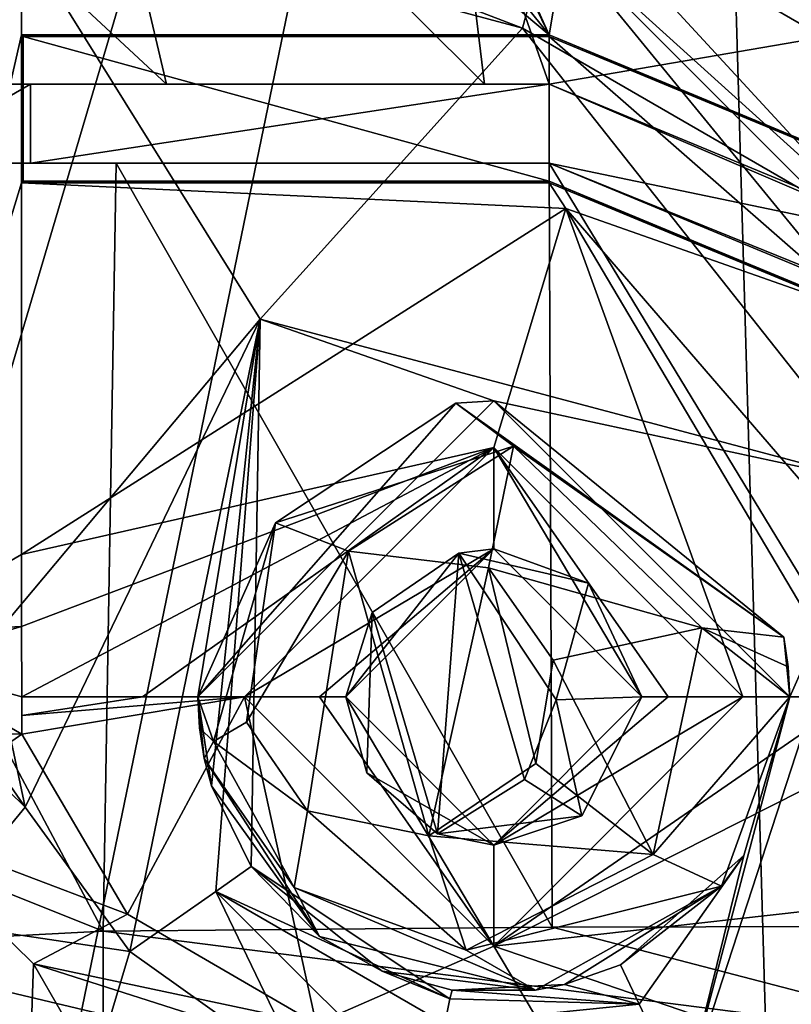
# Model space of a CAD drawing. Extents: x -65 to 446, y -88 to 1542.
# Tile 3 of 223: x -59 to -51, y -81 to -71. Entities that reach past the tile are written whole.
import ezdxf

# ---------------------------------------------------------------- set-up
doc = ezdxf.new("R2010")
doc.units = 0
doc.header["$LTSCALE"] = 74.25
for name, color, linetype in [('262', 7, 'CONTINUOUS'), ('264', 7, 'CONTINUOUS'), ('265', 7, 'CONTINUOUS'), ('291', 7, 'CONTINUOUS'), ('306', 7, 'CONTINUOUS'), ('356', 7, 'CONTINUOUS'), ('369', 7, 'CONTINUOUS'), ('374', 7, 'CONTINUOUS'), ('385', 7, 'CONTINUOUS'), ('403', 7, 'CONTINUOUS'), ('412', 7, 'CONTINUOUS'), ('413', 7, 'CONTINUOUS'), ('418', 7, 'CONTINUOUS'), ('429', 7, 'CONTINUOUS'), ('451', 7, 'CONTINUOUS'), ('479', 7, 'CONTINUOUS'), ('482', 7, 'CONTINUOUS'), ('508', 7, 'CONTINUOUS'), ('535', 7, 'CONTINUOUS'), ('548', 7, 'CONTINUOUS'), ('562', 7, 'CONTINUOUS'), ('564', 7, 'CONTINUOUS'), ('567', 7, 'CONTINUOUS'), ('571', 7, 'CONTINUOUS'), ('579', 7, 'CONTINUOUS'), ('616', 7, 'CONTINUOUS'), ('623', 7, 'CONTINUOUS'), ('624', 7, 'CONTINUOUS'), ('625', 7, 'CONTINUOUS'), ('626', 7, 'CONTINUOUS'), ('629', 7, 'CONTINUOUS'), ('650', 7, 'CONTINUOUS'), ('657', 7, 'CONTINUOUS'), ('683', 7, 'CONTINUOUS'), ('686', 7, 'CONTINUOUS'), ('717', 7, 'CONTINUOUS'), ('719', 7, 'CONTINUOUS'), ('729', 7, 'CONTINUOUS'), ('740', 7, 'CONTINUOUS'), ('747', 7, 'CONTINUOUS'), ('786', 7, 'CONTINUOUS'), ('800', 7, 'CONTINUOUS'), ('843', 7, 'CONTINUOUS'), ('851', 7, 'CONTINUOUS'), ('862', 7, 'CONTINUOUS'), ('889', 7, 'CONTINUOUS'), ('909', 7, 'CONTINUOUS'), ('924', 7, 'CONTINUOUS'), ('926', 7, 'CONTINUOUS')]:
    doc.layers.add(name, color=color, linetype=linetype)

msp = doc.modelspace()

# ---------------------------------------------------------------- linework, layer by layer
at = {"layer": '262', "color": 7, "linetype": 'CONTINUOUS'}
for points in [[(-53.3403, -70.2202, 4.379), (-53.222, -69.7787, 3.3523), (-46.5567, -77.0038, 4.379), (-53.3403, -70.2202, 4.379)], [(-53.222, -69.7787, 3.3523), (-48.7164, -72.38, 3.3523), (-46.5567, -77.0038, 4.379), (-53.222, -69.7787, 3.3523)], [(-53.61, -71.2267, 4.8), (-53.3403, -70.2202, 4.379), (-49.7761, -73.4403, 4.8), (-53.61, -71.2267, 4.8)], [(-53.3403, -70.2202, 4.379), (-47.5632, -77.2735, 4.8), (-49.7761, -73.4403, 4.8), (-53.3403, -70.2202, 4.379)], [(-47.5632, -77.2735, 4.8), (-53.3403, -70.2202, 4.379), (-46.5567, -77.0038, 4.379), (-47.5632, -77.2735, 4.8)]]:
    msp.add_3dface(points, dxfattribs=at)
at = {"layer": '264', "color": 7, "linetype": 'CONTINUOUS'}
for points in [[(-56.9, -78, 3.3), (-53.9, -75, 3.3), (-56.9, -78, -2.7936), (-56.9, -78, 3.3)], [(-56.9, -78, -2.7936), (-53.9, -75, 3.3), (-54.2844, -75.0247, -3.8907), (-56.9, -78, -2.7936)], [(-54.2844, -75.0247, -3.8907), (-53.9, -75, 3.3), (-50.9616, -77.3952, -5.2405), (-54.2844, -75.0247, -3.8907)], [(-53.9, -75, 3.3), (-50.9, -78, 3.3), (-50.9616, -77.3952, -5.2405), (-53.9, -75, 3.3)], [(-50.9616, -77.3952, -5.2405), (-50.9, -78, 3.3), (-50.9154, -77.6964, -5.2656), (-50.9616, -77.3952, -5.2405)], [(-50.9, -78, 3.3), (-50.9, -78, -5.2802), (-50.9154, -77.6964, -5.2656), (-50.9, -78, 3.3)]]:
    msp.add_3dface(points, dxfattribs=at)
at = {"layer": '265', "color": 7, "linetype": 'CONTINUOUS'}
for points in [[(-56.7616, -78.9008, 3.3), (-56.9, -78, 3.3), (-56.8343, -78.6243, -2.842), (-56.7616, -78.9008, 3.3)], [(-56.8343, -78.6243, -2.842), (-56.9, -78, 3.3), (-56.8836, -78.3135, -2.8098), (-56.8343, -78.6243, -2.842)], [(-56.8836, -78.3135, -2.8098), (-56.9, -78, 3.3), (-56.9, -78, -2.7936), (-56.8836, -78.3135, -2.8098)], [(-50.9, -78, -5.2802), (-51.3651, -79.6045, 3.3), (-51.5907, -79.915, -5.0878), (-50.9, -78, -5.2802)], [(-50.9, -78, 3.3), (-51.3651, -79.6045, 3.3), (-50.9, -78, -5.2802), (-50.9, -78, 3.3)], [(-55.667, -80.4244, -3.4368), (-56.7616, -78.9008, 3.3), (-56.8343, -78.6243, -2.842), (-55.667, -80.4244, -3.4368)], [(-56.3591, -79.7184, 3.3), (-56.7616, -78.9008, 3.3), (-55.667, -80.4244, -3.4368), (-56.3591, -79.7184, 3.3)], [(-51.3651, -79.6045, 3.3), (-52.6163, -80.7115, 3.3), (-51.5907, -79.915, -5.0878), (-51.3651, -79.6045, 3.3)], [(-55.0313, -80.7785, 3.3355), (-56.3591, -79.7184, 3.3), (-55.667, -80.4244, -3.4368), (-55.0313, -80.7785, 3.3355)], [(-51.5907, -79.915, -5.0878), (-53.1846, -80.9135, 3.3214), (-53.4757, -80.9698, -4.3915), (-51.5907, -79.915, -5.0878)], [(-52.6163, -80.7115, 3.3), (-53.1846, -80.9135, 3.3214), (-51.5907, -79.915, -5.0878), (-52.6163, -80.7115, 3.3)], [(-53.4757, -80.9698, -4.3915), (-55.0313, -80.7785, 3.3355), (-55.667, -80.4244, -3.4368), (-53.4757, -80.9698, -4.3915)], [(-54.32, -80.9705, 3.3538), (-55.0313, -80.7785, 3.3355), (-53.4757, -80.9698, -4.3915), (-54.32, -80.9705, 3.3538)], [(-53.1846, -80.9135, 3.3214), (-54.32, -80.9705, 3.3538), (-53.4757, -80.9698, -4.3915), (-53.1846, -80.9135, 3.3214)]]:
    msp.add_3dface(points, dxfattribs=at)
at = {"layer": '291', "color": 7, "linetype": 'CONTINUOUS'}
for points in [[(-54.2543, -76.5425, -4.1896), (-55.1319, -77.1441, -3.5124), (-54.4692, -79.3878, -4.1837), (-54.2543, -76.5425, -4.1896)], [(-54.2543, -76.5425, -4.1896), (-54.4692, -79.3878, -4.1837), (-53.5894, -78.8358, -4.8235), (-54.2543, -76.5425, -4.1896)], [(-53.2694, -78.0307, -5.0066), (-54.2543, -76.5425, -4.1896), (-53.5894, -78.8358, -4.8235), (-53.2694, -78.0307, -5.0066)], [(-55.1319, -77.1441, -3.5124), (-55.4, -78, -3.33), (-55.1873, -78.77, -3.5564), (-55.1319, -77.1441, -3.5124)], [(-55.1319, -77.1441, -3.5124), (-55.1873, -78.77, -3.5564), (-54.4692, -79.3878, -4.1837), (-55.1319, -77.1441, -3.5124)]]:
    msp.add_3dface(points, dxfattribs=at)
at = {"layer": '306', "color": 7, "linetype": 'CONTINUOUS'}
for points in [[(-58.8422, -48.4161, 7.1333), (-60.0738, -77.3589, 9.7746), (-58.4886, -57.6744, 6.3749), (-58.8422, -48.4161, 7.1333)], [(-60.0738, -77.3589, 9.7746), (-58.6868, -66.8138, 6.8), (-58.4886, -57.6744, 6.3749), (-60.0738, -77.3589, 9.7746)], [(-58.6868, -66.8138, 6.8), (-60.0738, -77.3589, 9.7746), (-58.6868, -71.2942, 6.8), (-58.6868, -66.8138, 6.8)], [(-58.6868, -71.2942, 6.8), (-60.0738, -77.3589, 9.7746), (-58.6868, -72.7942, 6.8), (-58.6868, -71.2942, 6.8)], [(-58.6868, -72.7942, 6.8), (-60.0738, -77.3589, 9.7746), (-58.6868, -76.5555, 6.8), (-58.6868, -72.7942, 6.8)], [(-58.6868, -76.5555, 6.8), (-60.0738, -77.3589, 9.7746), (-58.685, -77.2858, 6.7963), (-58.6868, -76.5555, 6.8)], [(-60.0738, -77.3589, 9.7746), (-59.9425, -77.6512, 9.4929), (-58.685, -77.2858, 6.7963), (-60.0738, -77.3589, 9.7746)], [(-58.685, -77.2858, 6.7963), (-59.9425, -77.6512, 9.4929), (-58.6837, -78, 6.7933), (-58.685, -77.2858, 6.7963)], [(-59.9425, -77.6512, 9.4929), (-58.6841, -78.3755, 6.7942), (-58.6837, -78, 6.7933), (-59.9425, -77.6512, 9.4929)], [(-58.6837, -78, 6.7933), (-58.6841, -78.3755, 6.7942), (-58.6838, -78.1886, 6.7936), (-58.6837, -78, 6.7933)]]:
    msp.add_3dface(points, dxfattribs=at)
at = {"layer": '356', "color": 7, "linetype": 'CONTINUOUS'}
for points in [[(-56.9, -78, -2.7936), (-54.2844, -75.0247, -3.8907), (-56.1133, -76.2372, -3.799), (-56.9, -78, -2.7936)], [(-56.1133, -76.2372, -3.799), (-54.2844, -75.0247, -3.8907), (-53.7007, -75.4604, -5.3874), (-56.1133, -76.2372, -3.799)], [(-54.2844, -75.0247, -3.8907), (-50.9616, -77.3952, -5.2405), (-53.7007, -75.4604, -5.3874), (-54.2844, -75.0247, -3.8907)], [(-56.1133, -76.2372, -3.799), (-53.7007, -75.4604, -5.3874), (-55.3738, -76.5219, -4.7708), (-56.1133, -76.2372, -3.799)], [(-55.3738, -76.5219, -4.7708), (-53.7007, -75.4604, -5.3874), (-53.9539, -76.6932, -5.9282), (-55.3738, -76.5219, -4.7708)], [(-53.7007, -75.4604, -5.3874), (-51.7913, -77.3003, -6.538), (-53.9539, -76.6932, -5.9282), (-53.7007, -75.4604, -5.3874)], [(-53.7007, -75.4604, -5.3874), (-50.9616, -77.3952, -5.2405), (-51.7913, -77.3003, -6.538), (-53.7007, -75.4604, -5.3874)], [(-56.739, -78.4512, -3.4326), (-56.9, -78, -2.7936), (-56.1133, -76.2372, -3.799), (-56.739, -78.4512, -3.4326)], [(-56.739, -78.4512, -3.4326), (-56.1133, -76.2372, -3.799), (-56.4073, -78.2542, -3.9214), (-56.739, -78.4512, -3.4326)], [(-56.4073, -78.2542, -3.9214), (-56.1133, -76.2372, -3.799), (-55.3738, -76.5219, -4.7708), (-56.4073, -78.2542, -3.9214)], [(-53.9539, -76.6932, -5.9282), (-51.7913, -77.3003, -6.538), (-53.2978, -77.6257, -6.4626), (-53.9539, -76.6932, -5.9282)], [(-56.8836, -78.3135, -2.8098), (-56.9, -78, -2.7936), (-56.739, -78.4512, -3.4326), (-56.8836, -78.3135, -2.8098)], [(-56.8343, -78.6243, -2.842), (-56.8836, -78.3135, -2.8098), (-56.739, -78.4512, -3.4326), (-56.8343, -78.6243, -2.842)]]:
    msp.add_3dface(points, dxfattribs=at)
at = {"layer": '369', "color": 7, "linetype": 'CONTINUOUS'}
for points in [[(-58.6868, -71.2942, 6.8), (-58.6868, -72.7942, 6.8), (-58.6693, -71.3116, 5.8), (-58.6868, -71.2942, 6.8)], [(-58.6693, -71.3116, 5.8), (-58.6868, -72.7942, 6.8), (-58.6693, -72.7767, 5.8), (-58.6693, -71.3116, 5.8)]]:
    msp.add_3dface(points, dxfattribs=at)
at = {"layer": '374', "color": 7, "linetype": 'CONTINUOUS'}
for points in [[(-57.5886, -80.5776, 4.8), (-56.2675, -74.1732, 4.8), (-56.7182, -79.9694, 4.3594), (-57.5886, -80.5776, 4.8)], [(-56.7616, -78.9008, 3.3), (-56.2675, -74.1732, 4.8), (-56.9, -78, 3.3), (-56.7616, -78.9008, 3.3)], [(-56.9, -78, 3.3), (-56.2675, -74.1732, 4.8), (-53.9, -75, 3.3), (-56.9, -78, 3.3)], [(-56.3591, -79.7184, 3.3), (-56.2675, -74.1732, 4.8), (-56.7616, -78.9008, 3.3), (-56.3591, -79.7184, 3.3)], [(-56.2675, -74.1732, 4.8), (-56.3591, -79.7184, 3.3), (-56.7182, -79.9694, 4.3594), (-56.2675, -74.1732, 4.8)], [(-56.2675, -74.1732, 4.8), (-49.9467, -75.8503, 4.8), (-53.9, -75, 3.3), (-56.2675, -74.1732, 4.8)], [(-53.9, -75, 3.3), (-49.9467, -75.8503, 4.8), (-50.9, -78, 3.3), (-53.9, -75, 3.3)], [(-49.9467, -75.8503, 4.8), (-51.9744, -82.0672, 4.8), (-50.9, -78, 3.3), (-49.9467, -75.8503, 4.8)], [(-50.9, -78, 3.3), (-51.9744, -82.0672, 4.8), (-51.3651, -79.6045, 3.3), (-50.9, -78, 3.3)], [(-52.4277, -81.1097, 4.3619), (-52.6163, -80.7115, 3.3), (-51.3651, -79.6045, 3.3), (-52.4277, -81.1097, 4.3619)], [(-51.9744, -82.0672, 4.8), (-52.4277, -81.1097, 4.3619), (-51.3651, -79.6045, 3.3), (-51.9744, -82.0672, 4.8)]]:
    msp.add_3dface(points, dxfattribs=at)
at = {"layer": '385', "color": 7, "linetype": 'CONTINUOUS'}
for points in [[(-58.6868, -66.8138, 6.8), (-58.6868, -71.2942, 6.8), (-53.3398, -71.2942, 6.8), (-58.6868, -66.8138, 6.8)], [(-55.9, -68.1, 6.8), (-58.6868, -66.8138, 6.8), (-53.3398, -71.2942, 6.8), (-55.9, -68.1, 6.8)], [(-54.9, -67.8285, 6.8), (-54.9, -68.1, 6.8), (-53.3398, -71.2942, 6.8), (-54.9, -67.8285, 6.8)], [(-52.8468, -68.3786, 6.8), (-54.9, -67.8285, 6.8), (-53.3398, -71.2942, 6.8), (-52.8468, -68.3786, 6.8)], [(-54.9, -68.1, 6.8), (-55.9, -68.1, 6.8), (-53.3398, -71.2942, 6.8), (-54.9, -68.1, 6.8)], [(-49.0967, -73.0521, 6.8), (-52.8468, -68.3786, 6.8), (-53.3398, -71.2942, 6.8), (-49.0967, -73.0521, 6.8)], [(-47.6922, -71.3544, 6.8), (-52.8468, -68.3786, 6.8), (-49.0967, -73.0521, 6.8), (-47.6922, -71.3544, 6.8)]]:
    msp.add_3dface(points, dxfattribs=at)
at = {"layer": '403', "color": 7, "linetype": 'CONTINUOUS'}
for points in [[(-56.4073, -78.2542, -3.9214), (-55.3738, -76.5219, -4.7708), (-55.7876, -79.1531, -4.5494), (-56.4073, -78.2542, -3.9214)], [(-55.3738, -76.5219, -4.7708), (-54.5586, -79.4068, -5.6132), (-55.7876, -79.1531, -4.5494), (-55.3738, -76.5219, -4.7708)], [(-55.3738, -76.5219, -4.7708), (-53.9539, -76.6932, -5.9282), (-54.5586, -79.4068, -5.6132), (-55.3738, -76.5219, -4.7708)], [(-53.9539, -76.6932, -5.9282), (-53.4754, -78.6727, -6.3969), (-54.5586, -79.4068, -5.6132), (-53.9539, -76.6932, -5.9282)], [(-53.9539, -76.6932, -5.9282), (-53.2978, -77.6257, -6.4626), (-53.4754, -78.6727, -6.3969), (-53.9539, -76.6932, -5.9282)]]:
    msp.add_3dface(points, dxfattribs=at)
at = {"layer": '412', "color": 7, "linetype": 'CONTINUOUS'}
for points in [[(-53.9, -76.5, 3.3), (-55.4, -78, 3.3), (-54.2543, -76.5425, -4.1896), (-53.9, -76.5, 3.3)], [(-54.2543, -76.5425, -4.1896), (-55.4, -78, 3.3), (-55.1319, -77.1441, -3.5124), (-54.2543, -76.5425, -4.1896)], [(-52.9399, -76.8476, -4.998), (-53.9, -76.5, 3.3), (-54.2543, -76.5425, -4.1896), (-52.9399, -76.8476, -4.998)], [(-52.4, -78, 3.3), (-53.9, -76.5, 3.3), (-52.4, -78, -5.2817), (-52.4, -78, 3.3)], [(-52.4, -78, -5.2817), (-53.9, -76.5, 3.3), (-52.9399, -76.8476, -4.998), (-52.4, -78, -5.2817)], [(-55.1319, -77.1441, -3.5124), (-55.4, -78, 3.3), (-55.4, -78, -3.33), (-55.1319, -77.1441, -3.5124)]]:
    msp.add_3dface(points, dxfattribs=at)
at = {"layer": '413', "color": 7, "linetype": 'CONTINUOUS'}
for points in [[(-55.4, -78, -3.33), (-55.4, -78, 3.3), (-55.1873, -78.77, -3.5564), (-55.4, -78, -3.33)], [(-55.4, -78, 3.3), (-53.9, -79.5, 3.3), (-55.1873, -78.77, -3.5564), (-55.4, -78, 3.3)], [(-53.9, -79.5, 3.3), (-52.4, -78, 3.3), (-53.006, -79.2045, -5.0576), (-53.9, -79.5, 3.3)], [(-52.4, -78, 3.3), (-52.4, -78, -5.2817), (-53.006, -79.2045, -5.0576), (-52.4, -78, 3.3)], [(-55.1873, -78.77, -3.5564), (-53.9, -79.5, 3.3), (-54.4692, -79.3878, -4.1837), (-55.1873, -78.77, -3.5564)], [(-54.4692, -79.3878, -4.1837), (-53.9, -79.5, 3.3), (-53.006, -79.2045, -5.0576), (-54.4692, -79.3878, -4.1837)]]:
    msp.add_3dface(points, dxfattribs=at)
at = {"layer": '418', "color": 7, "linetype": 'CONTINUOUS'}
for points in [[(-53.2978, -77.6257, -6.4626), (-51.7913, -77.3003, -6.538), (-52.2863, -79.5963, -6.3714), (-53.2978, -77.6257, -6.4626)], [(-51.7913, -77.3003, -6.538), (-50.9, -78, -5.2802), (-52.2863, -79.5963, -6.3714), (-51.7913, -77.3003, -6.538)], [(-50.9154, -77.6964, -5.2656), (-50.9, -78, -5.2802), (-51.7913, -77.3003, -6.538), (-50.9154, -77.6964, -5.2656)], [(-50.9616, -77.3952, -5.2405), (-50.9154, -77.6964, -5.2656), (-51.7913, -77.3003, -6.538), (-50.9616, -77.3952, -5.2405)], [(-53.2978, -77.6257, -6.4626), (-52.2863, -79.5963, -6.3714), (-53.4754, -78.6727, -6.3969), (-53.2978, -77.6257, -6.4626)], [(-50.9, -78, -5.2802), (-51.5907, -79.915, -5.0878), (-52.2863, -79.5963, -6.3714), (-50.9, -78, -5.2802)], [(-56.739, -78.4512, -3.4326), (-56.4073, -78.2542, -3.9214), (-55.7876, -79.1531, -4.5494), (-56.739, -78.4512, -3.4326)], [(-56.8343, -78.6243, -2.842), (-56.739, -78.4512, -3.4326), (-55.9228, -79.9295, -4.105), (-56.8343, -78.6243, -2.842)], [(-55.9228, -79.9295, -4.105), (-56.739, -78.4512, -3.4326), (-55.7876, -79.1531, -4.5494), (-55.9228, -79.9295, -4.105)], [(-55.667, -80.4244, -3.4368), (-56.8343, -78.6243, -2.842), (-55.9228, -79.9295, -4.105), (-55.667, -80.4244, -3.4368)], [(-53.4754, -78.6727, -6.3969), (-52.2863, -79.5963, -6.3714), (-54.5586, -79.4068, -5.6132), (-53.4754, -78.6727, -6.3969)], [(-54.1798, -80.5632, -5.308), (-55.9228, -79.9295, -4.105), (-55.7876, -79.1531, -4.5494), (-54.1798, -80.5632, -5.308)], [(-54.5586, -79.4068, -5.6132), (-54.1798, -80.5632, -5.308), (-55.7876, -79.1531, -4.5494), (-54.5586, -79.4068, -5.6132)], [(-52.2863, -79.5963, -6.3714), (-54.1798, -80.5632, -5.308), (-54.5586, -79.4068, -5.6132), (-52.2863, -79.5963, -6.3714)], [(-52.2863, -79.5963, -6.3714), (-51.5907, -79.915, -5.0878), (-54.1798, -80.5632, -5.308), (-52.2863, -79.5963, -6.3714)], [(-53.4757, -80.9698, -4.3915), (-55.667, -80.4244, -3.4368), (-55.9228, -79.9295, -4.105), (-53.4757, -80.9698, -4.3915)], [(-54.1798, -80.5632, -5.308), (-53.4757, -80.9698, -4.3915), (-55.9228, -79.9295, -4.105), (-54.1798, -80.5632, -5.308)], [(-51.5907, -79.915, -5.0878), (-53.4757, -80.9698, -4.3915), (-54.1798, -80.5632, -5.308), (-51.5907, -79.915, -5.0878)]]:
    msp.add_3dface(points, dxfattribs=at)
at = {"layer": '429', "color": 7, "linetype": 'CONTINUOUS'}
for points in [[(-53.3398, -71.2942, 6.8), (-58.6868, -71.2942, 6.8), (-53.3398, -71.3116, 5.8), (-53.3398, -71.2942, 6.8)], [(-53.3398, -71.3116, 5.8), (-58.6868, -71.2942, 6.8), (-58.6693, -71.3116, 5.8), (-53.3398, -71.3116, 5.8)]]:
    msp.add_3dface(points, dxfattribs=at)
at = {"layer": '451', "color": 7, "linetype": 'CONTINUOUS'}
for points in [[(-58.6868, -72.7942, 6.8), (-58.6868, -76.5555, 6.8), (-53.1698, -73.0536, 6.8), (-58.6868, -72.7942, 6.8)], [(-58.6868, -72.7942, 6.8), (-53.1698, -73.0536, 6.8), (-53.3398, -72.7942, 6.8), (-58.6868, -72.7942, 6.8)], [(-53.3398, -72.7942, 6.8), (-53.1698, -73.0536, 6.8), (-50.158, -74.1121, 6.8), (-53.3398, -72.7942, 6.8)], [(-53.1698, -73.0536, 6.8), (-48.9, -78, 6.8), (-50.158, -74.1121, 6.8), (-53.1698, -73.0536, 6.8)]]:
    msp.add_3dface(points, dxfattribs=at)
at = {"layer": '479', "color": 7, "linetype": 'CONTINUOUS'}
for points in [[(-53.3398, -71.3116, 5.8), (-58.6693, -71.3116, 5.8), (-53.3398, -72.7767, 5.8), (-53.3398, -71.3116, 5.8)], [(-58.6693, -71.3116, 5.8), (-58.6693, -72.7767, 5.8), (-53.3398, -72.7767, 5.8), (-58.6693, -71.3116, 5.8)], [(-49.11, -73.0634, 5.8), (-53.3398, -71.3116, 5.8), (-50.1454, -74.1, 5.8), (-49.11, -73.0634, 5.8)], [(-53.3398, -71.3116, 5.8), (-53.3398, -72.7767, 5.8), (-50.1454, -74.1, 5.8), (-53.3398, -71.3116, 5.8)]]:
    msp.add_3dface(points, dxfattribs=at)
at = {"layer": '482', "color": 7, "linetype": 'CONTINUOUS'}
for points in [[(-53.3398, -72.7942, 6.8), (-50.158, -74.1121, 6.8), (-53.3398, -72.7767, 5.8), (-53.3398, -72.7942, 6.8)], [(-53.3398, -72.7767, 5.8), (-50.158, -74.1121, 6.8), (-50.1454, -74.1, 5.8), (-53.3398, -72.7767, 5.8)]]:
    msp.add_3dface(points, dxfattribs=at)
at = {"layer": '508', "color": 7, "linetype": 'CONTINUOUS'}
for points in [[(-52.9399, -76.8476, -4.998), (-54.2543, -76.5425, -4.1896), (-53.2694, -78.0307, -5.0066), (-52.9399, -76.8476, -4.998)], [(-52.4, -78, -5.2817), (-52.9399, -76.8476, -4.998), (-53.2694, -78.0307, -5.0066), (-52.4, -78, -5.2817)], [(-53.006, -79.2045, -5.0576), (-53.2694, -78.0307, -5.0066), (-53.5894, -78.8358, -4.8235), (-53.006, -79.2045, -5.0576)], [(-53.006, -79.2045, -5.0576), (-52.4, -78, -5.2817), (-53.2694, -78.0307, -5.0066), (-53.006, -79.2045, -5.0576)], [(-54.4692, -79.3878, -4.1837), (-53.006, -79.2045, -5.0576), (-53.5894, -78.8358, -4.8235), (-54.4692, -79.3878, -4.1837)]]:
    msp.add_3dface(points, dxfattribs=at)
at = {"layer": '535', "color": 7, "linetype": 'CONTINUOUS'}
for points in [[(-59.0053, -69.781, 4.8), (-53.61, -71.2267, 4.8), (-56.2675, -74.1732, 4.8), (-59.0053, -69.781, 4.8)], [(-59.0053, -77.4384, 4.8), (-59.0053, -69.781, 4.8), (-56.2675, -74.1732, 4.8), (-59.0053, -77.4384, 4.8)], [(-56.2675, -74.1732, 4.8), (-53.61, -71.2267, 4.8), (-49.9467, -75.8503, 4.8), (-56.2675, -74.1732, 4.8)], [(-53.61, -71.2267, 4.8), (-49.7761, -73.4403, 4.8), (-49.9467, -75.8503, 4.8), (-53.61, -71.2267, 4.8)], [(-58.6471, -79.1146, 4.8), (-59.0053, -77.4384, 4.8), (-56.2675, -74.1732, 4.8), (-58.6471, -79.1146, 4.8)], [(-57.5886, -80.5776, 4.8), (-58.6471, -79.1146, 4.8), (-56.2675, -74.1732, 4.8), (-57.5886, -80.5776, 4.8)], [(-51.9744, -82.0672, 4.8), (-49.9467, -75.8503, 4.8), (-49.0877, -82.2341, 4.8), (-51.9744, -82.0672, 4.8)]]:
    msp.add_3dface(points, dxfattribs=at)
at = {"layer": '548', "color": 7, "linetype": 'CONTINUOUS'}
for points in [[(-59.9425, -77.6512, 9.4929), (-60.4215, -78.3332, 10.9188), (-58.6841, -78.3755, 6.7942), (-59.9425, -77.6512, 9.4929)], [(-60.4215, -78.3332, 10.9188), (-60, -79.2946, 10.9188), (-58.6841, -78.3755, 6.7942), (-60.4215, -78.3332, 10.9188)], [(-58.6841, -78.3755, 6.7942), (-60, -79.2946, 10.9188), (-57.6119, -80.1983, 6.7321), (-58.6841, -78.3755, 6.7942)], [(-60, -79.2946, 10.9188), (-58.5631, -80.7029, 10.8797), (-57.6119, -80.1983, 6.7321), (-60, -79.2946, 10.9188)], [(-57.6119, -80.1983, 6.7321), (-58.5631, -80.7029, 10.8797), (-55.7012, -81.3094, 6.5759), (-57.6119, -80.1983, 6.7321)], [(-58.5631, -80.7029, 10.8797), (-56.4951, -81.3644, 10.8102), (-55.7012, -81.3094, 6.5759), (-58.5631, -80.7029, 10.8797)]]:
    msp.add_3dface(points, dxfattribs=at)
at = {"layer": '562', "color": 7, "linetype": 'CONTINUOUS'}
for points in [[(-58.6471, -79.1146, 4.8), (-60.3648, -77.4384, 5.6661), (-59.8184, -77.4384, 5.0395), (-58.6471, -79.1146, 4.8)], [(-60.3648, -77.4384, 5.6661), (-58.6471, -79.1146, 4.8), (-59.6057, -80.2779, 5.7324), (-60.3648, -77.4384, 5.6661)], [(-59.0053, -77.4384, 4.8), (-58.6471, -79.1146, 4.8), (-59.8184, -77.4384, 5.0395), (-59.0053, -77.4384, 4.8)], [(-58.6471, -79.1146, 4.8), (-57.5886, -80.5776, 4.8), (-59.6057, -80.2779, 5.7324), (-58.6471, -79.1146, 4.8)], [(-59.6057, -80.2779, 5.7324), (-57.5886, -80.5776, 4.8), (-58.0367, -82.072, 5.883), (-59.6057, -80.2779, 5.7324)], [(-58.0367, -82.072, 5.883), (-57.5886, -80.5776, 4.8), (-55.8156, -81.8419, 4.8147), (-58.0367, -82.072, 5.883)]]:
    msp.add_3dface(points, dxfattribs=at)
at = {"layer": '564', "color": 7, "linetype": 'CONTINUOUS'}
for points in [[(-56.3591, -79.7184, 3.3), (-54.345, -81.0567, 3.8618), (-56.7182, -79.9694, 4.3594), (-56.3591, -79.7184, 3.3)], [(-55.0313, -80.7785, 3.3355), (-54.345, -81.0567, 3.8618), (-56.3591, -79.7184, 3.3), (-55.0313, -80.7785, 3.3355)], [(-55.8156, -81.8419, 4.8147), (-57.5886, -80.5776, 4.8), (-56.7182, -79.9694, 4.3594), (-55.8156, -81.8419, 4.8147)], [(-54.5087, -82.1739, 4.8269), (-55.8156, -81.8419, 4.8147), (-56.7182, -79.9694, 4.3594), (-54.5087, -82.1739, 4.8269)], [(-54.3974, -81.3097, 4.3121), (-54.5087, -82.1739, 4.8269), (-56.7182, -79.9694, 4.3594), (-54.3974, -81.3097, 4.3121)], [(-54.345, -81.0567, 3.8618), (-54.3974, -81.3097, 4.3121), (-56.7182, -79.9694, 4.3594), (-54.345, -81.0567, 3.8618)], [(-54.32, -80.9705, 3.3538), (-54.345, -81.0567, 3.8618), (-55.0313, -80.7785, 3.3355), (-54.32, -80.9705, 3.3538)]]:
    msp.add_3dface(points, dxfattribs=at)
at = {"layer": '567', "color": 7, "linetype": 'CONTINUOUS'}
for points in [[(-47.824, -71.2247, -5.4066), (-52.8468, -68.3786, -1.6857), (-47.6922, -71.3544, 6.8), (-47.824, -71.2247, -5.4066)], [(-52.8468, -68.3786, -1.6857), (-52.8468, -68.3786, 6.8), (-47.6922, -71.3544, 6.8), (-52.8468, -68.3786, -1.6857)]]:
    msp.add_3dface(points, dxfattribs=at)
at = {"layer": '571', "color": 7, "linetype": 'CONTINUOUS'}
for points in [[(-53.222, -69.7787, 3.3523), (-50.7204, -70.5051, -4.6515), (-48.5395, -72.0865, -6.1812), (-53.222, -69.7787, 3.3523)], [(-53.222, -69.7787, 3.3523), (-48.5395, -72.0865, -6.1812), (-48.7164, -72.38, 3.3523), (-53.222, -69.7787, 3.3523)]]:
    msp.add_3dface(points, dxfattribs=at)
at = {"layer": '579', "color": 7, "linetype": 'CONTINUOUS'}
msp.add_3dface([(-52.8468, -68.3786, -1.6857), (-47.824, -71.2247, -5.4066), (-50.8695, -68.0827, -3.3109), (-52.8468, -68.3786, -1.6857)], dxfattribs=at)
at = {"layer": '616', "color": 7, "linetype": 'CONTINUOUS'}
for points in [[(-59.0053, -69.781, 4.8), (-59.043, -69.1446, 4.6726), (-53.61, -71.2267, 4.8), (-59.0053, -69.781, 4.8)], [(-53.61, -71.2267, 4.8), (-59.043, -69.1446, 4.6726), (-53.3403, -70.2202, 4.379), (-53.61, -71.2267, 4.8)]]:
    msp.add_3dface(points, dxfattribs=at)
at = {"layer": '623', "color": 7, "linetype": 'CONTINUOUS'}
for points in [[(-53.9, -75.4749, 5.7749), (-56.4251, -78, 5.7749), (-53.9, -76.5, 3.3), (-53.9, -75.4749, 5.7749)], [(-51.3749, -78, 5.7749), (-53.9, -75.4749, 5.7749), (-52.1336, -78, 4.6394), (-51.3749, -78, 5.7749)], [(-52.1336, -78, 4.6394), (-53.9, -75.4749, 5.7749), (-52.4, -78, 3.3), (-52.1336, -78, 4.6394)], [(-52.4, -78, 3.3), (-53.9, -75.4749, 5.7749), (-53.9, -76.5, 3.3), (-52.4, -78, 3.3)], [(-56.4251, -78, 5.7749), (-55.6664, -78, 4.6394), (-53.9, -76.5, 3.3), (-56.4251, -78, 5.7749)], [(-55.6664, -78, 4.6394), (-55.4, -78, 3.3), (-53.9, -76.5, 3.3), (-55.6664, -78, 4.6394)]]:
    msp.add_3dface(points, dxfattribs=at)
at = {"layer": '624', "color": 7, "linetype": 'CONTINUOUS'}
for points in [[(-53.1698, -73.0536, 6.8), (-58.6868, -76.5555, 6.8), (-53.9, -75.4749, 5.7749), (-53.1698, -73.0536, 6.8)], [(-51.3749, -78, 5.7749), (-53.1698, -73.0536, 6.8), (-53.9, -75.4749, 5.7749), (-51.3749, -78, 5.7749)], [(-51.3749, -78, 5.7749), (-50.2394, -78, 6.5336), (-53.1698, -73.0536, 6.8), (-51.3749, -78, 5.7749)], [(-50.2394, -78, 6.5336), (-48.9, -78, 6.8), (-53.1698, -73.0536, 6.8), (-50.2394, -78, 6.5336)], [(-58.6868, -76.5555, 6.8), (-58.685, -77.2858, 6.7963), (-53.9, -75.4749, 5.7749), (-58.6868, -76.5555, 6.8)], [(-58.685, -77.2858, 6.7963), (-58.6837, -78, 6.7933), (-53.9, -75.4749, 5.7749), (-58.685, -77.2858, 6.7963)], [(-58.6837, -78, 6.7933), (-57.4613, -78, 6.4906), (-53.9, -75.4749, 5.7749), (-58.6837, -78, 6.7933)], [(-57.4613, -78, 6.4906), (-56.4251, -78, 5.7749), (-53.9, -75.4749, 5.7749), (-57.4613, -78, 6.4906)]]:
    msp.add_3dface(points, dxfattribs=at)
at = {"layer": '625', "color": 7, "linetype": 'CONTINUOUS'}
for points in [[(-56.4251, -78, 5.7749), (-53.9, -80.5251, 5.7749), (-55.6664, -78, 4.6394), (-56.4251, -78, 5.7749)], [(-53.9, -80.5251, 5.7749), (-55.4, -78, 3.3), (-55.6664, -78, 4.6394), (-53.9, -80.5251, 5.7749)], [(-55.4, -78, 3.3), (-53.9, -80.5251, 5.7749), (-53.9, -79.5, 3.3), (-55.4, -78, 3.3)], [(-53.9, -80.5251, 5.7749), (-51.3749, -78, 5.7749), (-53.9, -79.5, 3.3), (-53.9, -80.5251, 5.7749)], [(-51.3749, -78, 5.7749), (-52.1336, -78, 4.6394), (-53.9, -79.5, 3.3), (-51.3749, -78, 5.7749)], [(-52.1336, -78, 4.6394), (-52.4, -78, 3.3), (-53.9, -79.5, 3.3), (-52.1336, -78, 4.6394)]]:
    msp.add_3dface(points, dxfattribs=at)
at = {"layer": '626', "color": 7, "linetype": 'CONTINUOUS'}
for points in [[(-58.6841, -78.3755, 6.7942), (-57.6119, -80.1983, 6.7321), (-56.4251, -78, 5.7749), (-58.6841, -78.3755, 6.7942)], [(-58.6838, -78.1886, 6.7936), (-58.6841, -78.3755, 6.7942), (-56.4251, -78, 5.7749), (-58.6838, -78.1886, 6.7936)], [(-58.6837, -78, 6.7933), (-58.6838, -78.1886, 6.7936), (-57.4613, -78, 6.4906), (-58.6837, -78, 6.7933)], [(-57.4613, -78, 6.4906), (-58.6838, -78.1886, 6.7936), (-56.4251, -78, 5.7749), (-57.4613, -78, 6.4906)], [(-57.6119, -80.1983, 6.7321), (-55.7012, -81.3094, 6.5759), (-56.4251, -78, 5.7749), (-57.6119, -80.1983, 6.7321)], [(-56.4251, -78, 5.7749), (-55.7012, -81.3094, 6.5759), (-53.9, -80.5251, 5.7749), (-56.4251, -78, 5.7749)], [(-51.3749, -78, 5.7749), (-53.9, -80.5251, 5.7749), (-50.2394, -78, 6.5336), (-51.3749, -78, 5.7749)], [(-50.2394, -78, 6.5336), (-53.9, -80.5251, 5.7749), (-48.9, -78, 6.8), (-50.2394, -78, 6.5336)], [(-48.9, -78, 6.8), (-53.9, -80.5251, 5.7749), (-49.3218, -80.01, 6.8), (-48.9, -78, 6.8)], [(-53.9, -80.5251, 5.7749), (-50.516, -81.6809, 6.8), (-49.3218, -80.01, 6.8), (-53.9, -80.5251, 5.7749)], [(-55.7012, -81.3094, 6.5759), (-53.3285, -81.4836, 6.4764), (-53.9, -80.5251, 5.7749), (-55.7012, -81.3094, 6.5759)], [(-53.3285, -81.4836, 6.4764), (-50.516, -81.6809, 6.8), (-53.9, -80.5251, 5.7749), (-53.3285, -81.4836, 6.4764)]]:
    msp.add_3dface(points, dxfattribs=at)
at = {"layer": '629', "color": 7, "linetype": 'CONTINUOUS'}
for points in [[(-60, -82.2651, 10.9188), (-58.6396, -82.891, 10.882), (-60, -79.2946, 10.9188), (-60, -82.2651, 10.9188)], [(-60, -79.2946, 10.9188), (-58.6396, -82.891, 10.882), (-58.5631, -80.7029, 10.8797), (-60, -79.2946, 10.9188)], [(-58.6396, -82.891, 10.882), (-57.1624, -83.1341, 10.8343), (-58.5631, -80.7029, 10.8797), (-58.6396, -82.891, 10.882)], [(-58.5631, -80.7029, 10.8797), (-57.1624, -83.1341, 10.8343), (-56.4951, -81.3644, 10.8102), (-58.5631, -80.7029, 10.8797)]]:
    msp.add_3dface(points, dxfattribs=at)
at = {"layer": '650', "color": 7, "linetype": 'CONTINUOUS'}
for points in [[(-58.6868, -72.7942, 6.8), (-53.3398, -72.7942, 6.8), (-58.6693, -72.7767, 5.8), (-58.6868, -72.7942, 6.8)], [(-58.6693, -72.7767, 5.8), (-53.3398, -72.7942, 6.8), (-53.3398, -72.7767, 5.8), (-58.6693, -72.7767, 5.8)]]:
    msp.add_3dface(points, dxfattribs=at)
at = {"layer": '657', "color": 7, "linetype": 'CONTINUOUS'}
for points in [[(-52.6163, -80.7115, 3.3), (-52.4277, -81.1097, 4.3619), (-53.1846, -80.9135, 3.3214), (-52.6163, -80.7115, 3.3)], [(-54.345, -81.0567, 3.8618), (-54.32, -80.9705, 3.3538), (-52.4277, -81.1097, 4.3619), (-54.345, -81.0567, 3.8618)], [(-52.4277, -81.1097, 4.3619), (-54.32, -80.9705, 3.3538), (-53.1846, -80.9135, 3.3214), (-52.4277, -81.1097, 4.3619)], [(-54.3974, -81.3097, 4.3121), (-54.345, -81.0567, 3.8618), (-52.4277, -81.1097, 4.3619), (-54.3974, -81.3097, 4.3121)], [(-51.9744, -82.0672, 4.8), (-54.3974, -81.3097, 4.3121), (-52.4277, -81.1097, 4.3619), (-51.9744, -82.0672, 4.8)]]:
    msp.add_3dface(points, dxfattribs=at)
at = {"layer": '683', "color": 7, "linetype": 'CONTINUOUS'}
msp.add_3dface([(-59.5276, -82.0565, 8.9061), (-59.6057, -80.2779, 5.7324), (-58.0367, -82.072, 5.883), (-59.5276, -82.0565, 8.9061)], dxfattribs=at)
at = {"layer": '686', "color": 7, "linetype": 'CONTINUOUS'}
for points in [[(-49.0967, -73.0521, 6.8), (-53.3398, -71.2942, 6.8), (-49.11, -73.0634, 5.8), (-49.0967, -73.0521, 6.8)], [(-53.3398, -71.2942, 6.8), (-53.3398, -71.3116, 5.8), (-49.11, -73.0634, 5.8), (-53.3398, -71.2942, 6.8)]]:
    msp.add_3dface(points, dxfattribs=at)
at = {"layer": '717', "color": 7, "linetype": 'CONTINUOUS'}
for points in [[(-58.5962, -72.5942, 5.8604), (-58.5962, -72.5942, 6.8423), (-58.5962, -71.7942, 5.8604), (-58.5962, -72.5942, 5.8604)], [(-58.5962, -71.7942, 5.8604), (-58.5962, -72.5942, 6.8423), (-58.5962, -71.7942, 6.8423), (-58.5962, -71.7942, 5.8604)]]:
    msp.add_3dface(points, dxfattribs=at)
at = {"layer": '719', "color": 7, "linetype": 'CONTINUOUS'}
for points in [[(-62, -71.7942, 16.0659), (-57.2162, -71.7942, 17.5152), (-53.3398, -71.7942, 5.8604), (-62, -71.7942, 16.0659)], [(-60.4724, -71.7942, 10.9604), (-62, -71.7942, 16.0659), (-53.3398, -71.7942, 5.8604), (-60.4724, -71.7942, 10.9604)], [(-60.4724, -71.7942, 10.9604), (-53.3398, -71.7942, 5.8604), (-59.9825, -71.7942, 9.8154), (-60.4724, -71.7942, 10.9604)], [(-53.3398, -71.7942, 5.8604), (-58.5962, -71.7942, 6.8423), (-59.9825, -71.7942, 9.8154), (-53.3398, -71.7942, 5.8604)], [(-58.5962, -71.7942, 5.8604), (-58.5962, -71.7942, 6.8423), (-53.3398, -71.7942, 5.8604), (-58.5962, -71.7942, 5.8604)], [(-57.2162, -71.7942, 17.5152), (-55.6943, -71.7942, 17.8549), (-53.3398, -71.7942, 5.8604), (-57.2162, -71.7942, 17.5152)], [(-55.6943, -71.7942, 17.8549), (-53.9956, -71.7942, 18.1677), (-53.3398, -71.7942, 5.8604), (-55.6943, -71.7942, 17.8549)], [(-53.9956, -71.7942, 18.1677), (-53.3398, -71.7942, 18.2698), (-53.3398, -71.7942, 5.8604), (-53.9956, -71.7942, 18.1677)]]:
    msp.add_3dface(points, dxfattribs=at)
at = {"layer": '729', "color": 7, "linetype": 'CONTINUOUS'}
for points in [[(-48.7712, -70.6538, 18.5936), (-48.662, -71.3306, 18.6714), (-52.1524, -61.9021, 17.6539), (-48.7712, -70.6538, 18.5936)], [(-52.1524, -61.9021, 17.6539), (-48.662, -71.3306, 18.6714), (-51.7998, -63.6658, 17.855), (-52.1524, -61.9021, 17.6539)], [(-48.662, -71.3306, 18.6714), (-48.5402, -72.0953, 18.7603), (-51.7998, -63.6658, 17.855), (-48.662, -71.3306, 18.6714)], [(-51.7998, -63.6658, 17.855), (-48.5402, -72.0953, 18.7603), (-51.4305, -65.5015, 18.0628), (-51.7998, -63.6658, 17.855)], [(-48.5402, -72.0953, 18.7603), (-48.4025, -72.8958, 18.8528), (-51.4305, -65.5015, 18.0628), (-48.5402, -72.0953, 18.7603)], [(-51.4305, -65.5015, 18.0628), (-48.4025, -72.8958, 18.8528), (-51.0726, -67.4287, 18.2678), (-51.4305, -65.5015, 18.0628)], [(-58.203, -67.6043, 17.2116), (-57.2162, -71.7942, 17.5152), (-62, -67.3552, 16.1064), (-58.203, -67.6043, 17.2116)], [(-62, -67.3552, 16.1064), (-57.2162, -71.7942, 17.5152), (-62, -71.7942, 16.0659), (-62, -67.3552, 16.1064)], [(-48.4025, -72.8958, 18.8528), (-48.2792, -73.7419, 18.9435), (-51.0726, -67.4287, 18.2678), (-48.4025, -72.8958, 18.8528)], [(-51.0726, -67.4287, 18.2678), (-48.2792, -73.7419, 18.9435), (-50.7272, -69.4208, 18.4549), (-51.0726, -67.4287, 18.2678)], [(-54.3385, -68.949, 18.0182), (-53.9956, -71.7942, 18.1677), (-58.203, -67.6043, 17.2116), (-54.3385, -68.949, 18.0182)], [(-58.203, -67.6043, 17.2116), (-53.9956, -71.7942, 18.1677), (-57.2162, -71.7942, 17.5152), (-58.203, -67.6043, 17.2116)], [(-50.7272, -69.4208, 18.4549), (-50.3863, -71.2857, 18.6075), (-54.3385, -68.949, 18.0182), (-50.7272, -69.4208, 18.4549)], [(-54.3385, -68.949, 18.0182), (-50.3863, -71.2857, 18.6075), (-53.3398, -71.7942, 18.2698), (-54.3385, -68.949, 18.0182)], [(-53.9956, -71.7942, 18.1677), (-54.3385, -68.949, 18.0182), (-53.3398, -71.7942, 18.2698), (-53.9956, -71.7942, 18.1677)], [(-50.3863, -71.2857, 18.6075), (-49.367, -73.4907, 18.8221), (-53.3398, -71.7942, 18.2698), (-50.3863, -71.2857, 18.6075)], [(-57.2162, -71.7942, 17.5152), (-53.9956, -71.7942, 18.1677), (-55.6943, -71.7942, 17.8549), (-57.2162, -71.7942, 17.5152)]]:
    msp.add_3dface(points, dxfattribs=at)
at = {"layer": '740', "color": 7, "linetype": 'CONTINUOUS'}
for points in [[(-57.8584, -81.2171, 14.1158), (-57.8575, -80.3718, 17.3531), (-48.6398, -81.5452, 14.9248), (-57.8584, -81.2171, 14.1158)], [(-48.6398, -81.5452, 14.9248), (-57.8575, -80.3718, 17.3531), (-53.3072, -80.3306, 18.6404), (-48.6398, -81.5452, 14.9248)], [(-48.6398, -80.3216, 19.4064), (-48.6398, -81.5452, 14.9248), (-53.3072, -80.3306, 18.6404), (-48.6398, -80.3216, 19.4064)]]:
    msp.add_3dface(points, dxfattribs=at)
at = {"layer": '747', "color": 7, "linetype": 'CONTINUOUS'}
for points in [[(-57.8575, -80.3718, 17.3531), (-60.776, -80.5247, 10.9367), (-60.7855, -79.2021, 16.2839), (-57.8575, -80.3718, 17.3531)], [(-60.776, -80.5247, 10.9367), (-57.8575, -80.3718, 17.3531), (-57.8584, -81.2171, 14.1158), (-60.776, -80.5247, 10.9367)], [(-57.8591, -81.9759, 10.8578), (-60.776, -80.5247, 10.9367), (-57.8584, -81.2171, 14.1158), (-57.8591, -81.9759, 10.8578)]]:
    msp.add_3dface(points, dxfattribs=at)
at = {"layer": '786', "color": 7, "linetype": 'CONTINUOUS'}
for points in [[(-53.3398, -72.5942, 5.8604), (-58.5962, -72.5942, 5.8604), (-53.3398, -71.7942, 5.8604), (-53.3398, -72.5942, 5.8604)], [(-58.5962, -72.5942, 5.8604), (-58.5962, -71.7942, 5.8604), (-53.3398, -71.7942, 5.8604), (-58.5962, -72.5942, 5.8604)], [(-49.4504, -73.4055, 5.8604), (-53.3398, -72.5942, 5.8604), (-53.3398, -71.7942, 5.8604), (-49.4504, -73.4055, 5.8604)], [(-53.3398, -72.5942, 5.8604), (-49.4504, -73.4055, 5.8604), (-50.0166, -73.9706, 5.8604), (-53.3398, -72.5942, 5.8604)]]:
    msp.add_3dface(points, dxfattribs=at)
at = {"layer": '800', "color": 7, "linetype": 'CONTINUOUS'}
for points in [[(-58.5962, -72.5942, 6.8423), (-59.9825, -72.5942, 9.8154), (-58.5962, -71.7942, 6.8423), (-58.5962, -72.5942, 6.8423)], [(-58.5962, -71.7942, 6.8423), (-59.9825, -72.5942, 9.8154), (-59.9825, -71.7942, 9.8154), (-58.5962, -71.7942, 6.8423)]]:
    msp.add_3dface(points, dxfattribs=at)
at = {"layer": '843', "color": 7, "linetype": 'CONTINUOUS'}
for points in [[(-53.3398, -72.5942, 18.3156), (-57.728, -72.5942, 17.4036), (-62, -72.5942, 16.048), (-53.3398, -72.5942, 18.3156)], [(-53.3398, -72.5942, 18.3156), (-62, -72.5942, 16.048), (-62, -72.5942, 10.9604), (-53.3398, -72.5942, 18.3156)], [(-53.3398, -72.5942, 18.3156), (-62, -72.5942, 10.9604), (-60.4724, -72.5942, 10.9604), (-53.3398, -72.5942, 18.3156)], [(-53.3398, -72.5942, 18.3156), (-60.4724, -72.5942, 10.9604), (-59.9825, -72.5942, 9.8154), (-53.3398, -72.5942, 18.3156)], [(-58.5962, -72.5942, 6.8423), (-53.3398, -72.5942, 18.3156), (-59.9825, -72.5942, 9.8154), (-58.5962, -72.5942, 6.8423)], [(-53.3398, -72.5942, 18.3156), (-58.5962, -72.5942, 6.8423), (-58.5962, -72.5942, 5.8604), (-53.3398, -72.5942, 18.3156)], [(-53.3398, -72.5942, 5.8604), (-53.3398, -72.5942, 18.3156), (-58.5962, -72.5942, 5.8604), (-53.3398, -72.5942, 5.8604)]]:
    msp.add_3dface(points, dxfattribs=at)
at = {"layer": '851', "color": 7, "linetype": 'CONTINUOUS'}
for points in [[(-50.0659, -73.9221, 18.8015), (-53.3398, -72.5942, 18.3156), (-50.0166, -73.9706, 5.8604), (-50.0659, -73.9221, 18.8015)], [(-53.3398, -72.5942, 18.3156), (-53.3398, -72.5942, 5.8604), (-50.0166, -73.9706, 5.8604), (-53.3398, -72.5942, 18.3156)]]:
    msp.add_3dface(points, dxfattribs=at)
at = {"layer": '862', "color": 7, "linetype": 'CONTINUOUS'}
for points in [[(-57.728, -72.5942, 17.4036), (-57.8575, -80.3718, 17.3531), (-62, -72.5942, 16.048), (-57.728, -72.5942, 17.4036)], [(-62, -72.5942, 16.048), (-57.8575, -80.3718, 17.3531), (-60.7855, -79.2021, 16.2839), (-62, -72.5942, 16.048)], [(-53.3072, -80.3306, 18.6404), (-57.8575, -80.3718, 17.3531), (-57.728, -72.5942, 17.4036), (-53.3072, -80.3306, 18.6404)], [(-53.3398, -72.5942, 18.3156), (-53.3072, -80.3306, 18.6404), (-57.728, -72.5942, 17.4036), (-53.3398, -72.5942, 18.3156)], [(-48.6398, -80.3216, 19.4064), (-53.3072, -80.3306, 18.6404), (-53.3398, -72.5942, 18.3156), (-48.6398, -80.3216, 19.4064)], [(-50.0659, -73.9221, 18.8015), (-48.6398, -80.3216, 19.4064), (-53.3398, -72.5942, 18.3156), (-50.0659, -73.9221, 18.8015)]]:
    msp.add_3dface(points, dxfattribs=at)
at = {"layer": '889', "color": 7, "linetype": 'CONTINUOUS'}
msp.add_3dface([(-60.776, -80.5247, 10.9367), (-57.8591, -81.9759, 10.8578), (-60.035, -82.1233, 10.9196), (-60.776, -80.5247, 10.9367)], dxfattribs=at)
at = {"layer": '909', "color": 7, "linetype": 'CONTINUOUS'}
for points in [[(-53.3398, -71.7942, 18.2698), (-49.367, -73.4907, 18.8221), (-53.3398, -71.7942, 5.8604), (-53.3398, -71.7942, 18.2698)], [(-49.367, -73.4907, 18.8221), (-49.4504, -73.4055, 5.8604), (-53.3398, -71.7942, 5.8604), (-49.367, -73.4907, 18.8221)]]:
    msp.add_3dface(points, dxfattribs=at)
at = {"layer": '924', "color": 7, "linetype": 'CONTINUOUS'}
for points in [[(-64.4592, -52.962, 18.2285), (-64.5862, -75.7176, 18.1013), (-52.0039, -51.7428, 19.6516), (-64.4592, -52.962, 18.2285)], [(-64.5862, -75.7176, 18.1013), (-62.7918, -80.3612, 18.6207), (-52.0039, -51.7428, 19.6516), (-64.5862, -75.7176, 18.1013)], [(-62.7918, -80.3612, 18.6207), (-60.8585, -81.6508, 19.3784), (-52.0039, -51.7428, 19.6516), (-62.7918, -80.3612, 18.6207)], [(-60.8585, -81.6508, 19.3784), (-58.2692, -82.1135, 20.3425), (-52.0039, -51.7428, 19.6516), (-60.8585, -81.6508, 19.3784)], [(-58.2692, -82.1135, 20.3425), (-51.1247, -81.9769, 22.1845), (-52.0039, -51.7428, 19.6516), (-58.2692, -82.1135, 20.3425)], [(-51.1247, -81.9769, 22.1845), (-43.7753, -81.9272, 22.8241), (-52.0039, -51.7428, 19.6516), (-51.1247, -81.9769, 22.1845)]]:
    msp.add_3dface(points, dxfattribs=at)
at = {"layer": '926', "color": 7, "linetype": 'CONTINUOUS'}
for points in [[(-43.7753, -81.9272, 22.8241), (-51.5251, -54.1294, 19.9025), (-52.0039, -51.7428, 19.6516), (-43.7753, -81.9272, 22.8241)], [(-48.1088, -68.2856, 21.3903), (-51.5251, -54.1294, 19.9025), (-43.7753, -81.9272, 22.8241), (-48.1088, -68.2856, 21.3903)]]:
    msp.add_3dface(points, dxfattribs=at)

doc.saveas('drawing.dxf')
